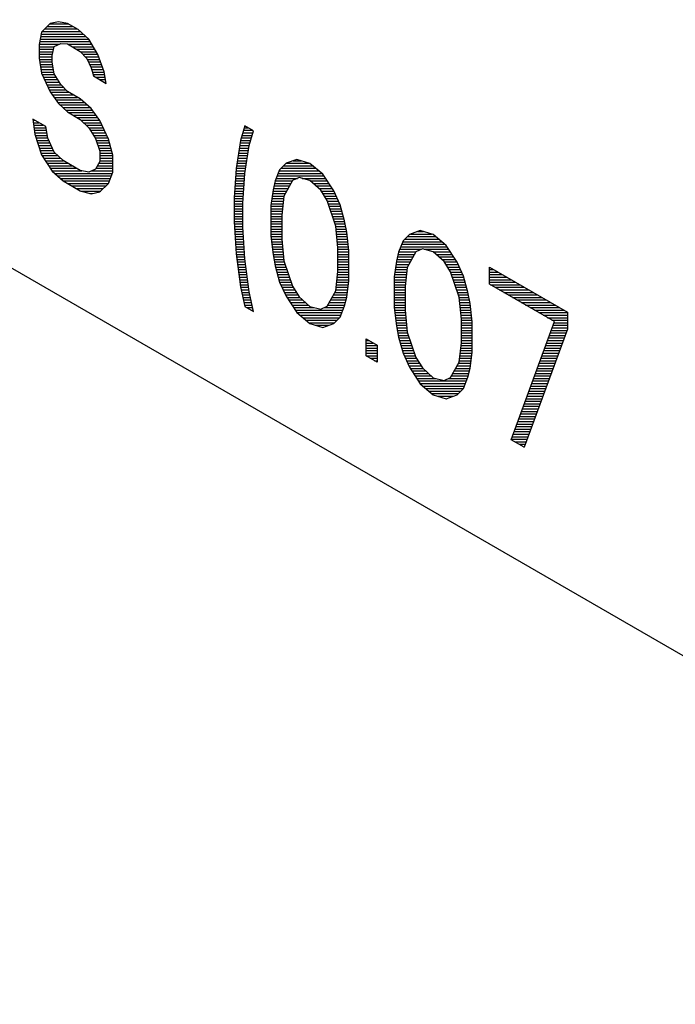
# Model space of a CAD drawing. Header units: millimetres. Extents: x 0 to 420, y -116 to 297.
# Tile 52 of 73: x 336 to 347, y 167 to 183. Entities that reach past the tile are written whole.
import ezdxf

# ---------------------------------------------------------------- set-up
doc = ezdxf.new("R2010")
doc.units = ezdxf.units.MM
doc.header["$LTSCALE"] = 23.1
doc.layers.get('0').update_dxf_attribs({"linetype": 'CONTINUOUS'})

msp = doc.modelspace()

# ---------------------------------------------------------------- linework, layer by layer
at = {"color": 7, "linetype": 'Continuous'}
for p, q in [((303.918, 197.623), (371.8, 158.432)), ((336.169, 183.427), (336.025, 183.284)), ((336.312, 183.457), (336.169, 183.427)), ((336.456, 183.43), (336.312, 183.457)), ((336.635, 183.327), (336.456, 183.43)), ((336.025, 183.284), (335.989, 183.079)), ((336.815, 183.167), (336.635, 183.327)), ((335.989, 183.079), (335.989, 182.853)), ((336.24, 183.047), (336.348, 183.097)), ((336.348, 183.097), (336.456, 183.092)), ((336.456, 183.092), (336.671, 182.967)), ((336.959, 182.914), (336.815, 183.167)), ((336.205, 182.898), (336.24, 183.047)), ((336.205, 182.785), (336.205, 182.898)), ((336.671, 182.967), (336.779, 182.848)), ((337.066, 182.626), (336.959, 182.914)), ((335.989, 182.853), (336.025, 182.606)), ((336.24, 182.595), (336.205, 182.785)), ((336.779, 182.848), (336.851, 182.694)), ((336.025, 182.606), (336.169, 182.298)), ((336.348, 182.42), (336.24, 182.595)), ((336.851, 182.694), (336.887, 182.56)), ((337.102, 182.436), (337.066, 182.626)), ((336.456, 182.301), (336.348, 182.42)), ((336.887, 182.56), (337.102, 182.436)), ((336.169, 182.298), (336.312, 182.102)), ((336.671, 182.177), (336.456, 182.301)), ((336.312, 182.102), (336.456, 181.962)), ((336.851, 182.017), (336.671, 182.177)), ((336.456, 181.962), (336.671, 181.838)), ((336.994, 181.821), (336.851, 182.017)), ((336.097, 181.718), (335.881, 181.842)), ((335.881, 181.842), (335.917, 181.596)), ((336.671, 181.838), (336.815, 181.699)), ((337.138, 181.512), (336.994, 181.821)), ((335.917, 181.596), (336.025, 181.251)), ((336.133, 181.528), (336.097, 181.718)), ((336.815, 181.699), (336.923, 181.523)), ((339.4, 181.73), (339.329, 181.49)), ((339.544, 181.647), (339.4, 181.73)), ((339.472, 181.407), (339.544, 181.647)), ((336.24, 181.296), (336.133, 181.528)), ((336.923, 181.523), (336.994, 181.313)), ((337.21, 181.245), (337.138, 181.512)), ((339.329, 181.49), (339.257, 181.023)), ((336.384, 181.157), (336.24, 181.296)), ((336.994, 181.313), (336.994, 181.143)), ((339.4, 180.94), (339.472, 181.407)), ((336.025, 181.251), (336.205, 180.978)), ((336.671, 180.991), (336.384, 181.157)), ((336.994, 181.143), (336.923, 181.015)), ((337.21, 180.962), (337.21, 181.245)), ((340.083, 181.111), (339.975, 181.003)), ((340.262, 181.176), (340.083, 181.111)), ((340.478, 181.108), (340.262, 181.176)), ((340.693, 180.928), (340.478, 181.108)), ((336.205, 180.978), (336.384, 180.818)), ((336.815, 180.965), (336.671, 180.991)), ((336.923, 181.015), (336.815, 180.965)), ((337.138, 180.778), (337.21, 180.962)), ((339.257, 181.023), (339.221, 180.535)), ((339.364, 180.452), (339.4, 180.94)), ((339.975, 181.003), (339.903, 180.819)), ((336.384, 180.818), (336.671, 180.652)), ((336.994, 180.635), (337.138, 180.778)), ((339.903, 180.819), (339.867, 180.67)), ((340.19, 180.823), (340.047, 180.567)), ((340.298, 180.873), (340.19, 180.823)), ((340.478, 180.826), (340.298, 180.873)), ((340.657, 180.666), (340.478, 180.826)), ((340.873, 180.655), (340.693, 180.928)), ((336.671, 180.652), (336.851, 180.605)), ((336.851, 180.605), (336.994, 180.635)), ((339.867, 180.67), (339.831, 180.409)), ((340.765, 180.491), (340.657, 180.666)), ((340.98, 180.423), (340.873, 180.655)), ((339.221, 180.535), (339.221, 180.14)), ((339.364, 180.057), (339.364, 180.452)), ((340.047, 180.567), (340.011, 180.249)), ((340.908, 180.069), (340.765, 180.491)), ((339.831, 180.409), (339.831, 179.901)), ((341.052, 180.156), (340.98, 180.423)), ((339.221, 180.14), (339.257, 179.611)), ((340.011, 180.249), (340.011, 179.853)), ((341.088, 179.966), (341.052, 180.156)), ((339.4, 179.528), (339.364, 180.057)), ((340.944, 179.71), (340.908, 180.069)), ((341.124, 179.663), (341.088, 179.966)), ((342.309, 179.995), (342.129, 179.929)), ((342.524, 179.927), (342.309, 179.995)), ((339.831, 179.901), (339.867, 179.598)), ((340.011, 179.853), (340.047, 179.494)), ((342.022, 179.822), (341.95, 179.637)), ((342.129, 179.929), (342.022, 179.822)), ((342.74, 179.746), (342.524, 179.927)), ((340.944, 179.314), (340.944, 179.71)), ((341.124, 179.154), (341.124, 179.663)), ((341.95, 179.637), (341.914, 179.489)), ((342.237, 179.641), (342.093, 179.385)), ((342.345, 179.692), (342.237, 179.641)), ((342.524, 179.644), (342.345, 179.692)), ((342.704, 179.484), (342.524, 179.644)), ((342.919, 179.473), (342.74, 179.746)), ((339.257, 179.611), (339.329, 179.062)), ((339.472, 178.979), (339.4, 179.528)), ((339.867, 179.598), (339.903, 179.408)), ((340.047, 179.494), (340.19, 179.072)), ((341.914, 179.489), (341.878, 179.227)), ((342.812, 179.309), (342.704, 179.484)), ((343.027, 179.241), (342.919, 179.473)), ((339.903, 179.408), (339.975, 179.14)), ((340.908, 178.996), (340.944, 179.314)), ((342.093, 179.385), (342.058, 179.067)), ((342.955, 178.888), (342.812, 179.309)), ((343.458, 179.388), (344.751, 178.641)), ((343.458, 179.105), (343.458, 179.388)), ((339.975, 179.14), (340.083, 178.909)), ((341.088, 178.893), (341.124, 179.154)), ((341.878, 179.227), (341.878, 178.719)), ((343.099, 178.974), (343.027, 179.241)), ((339.329, 179.062), (339.4, 178.738)), ((339.544, 178.655), (339.472, 178.979)), ((340.19, 179.072), (340.298, 178.897)), ((340.765, 178.741), (340.908, 178.996)), ((342.058, 179.067), (342.058, 178.672)), ((343.135, 178.784), (343.099, 178.974)), ((344.535, 178.484), (343.458, 179.105)), ((340.083, 178.909), (340.262, 178.636)), ((340.298, 178.897), (340.478, 178.737)), ((341.052, 178.744), (341.088, 178.893)), ((342.991, 178.528), (342.955, 178.888)), ((339.4, 178.738), (339.544, 178.655)), ((340.478, 178.737), (340.657, 178.69)), ((340.657, 178.69), (340.765, 178.741)), ((340.98, 178.56), (341.052, 178.744)), ((341.878, 178.719), (341.914, 178.416)), ((342.058, 178.672), (342.093, 178.312)), ((343.171, 178.481), (343.135, 178.784)), ((340.262, 178.636), (340.478, 178.455)), ((340.873, 178.453), (340.98, 178.56)), ((342.991, 178.133), (342.991, 178.528)), ((343.171, 177.973), (343.171, 178.481)), ((343.817, 176.527), (344.535, 178.484)), ((344.751, 178.641), (344.751, 178.359)), ((340.478, 178.455), (340.693, 178.387)), ((340.693, 178.387), (340.873, 178.453)), ((341.914, 178.416), (341.95, 178.226)), ((344.751, 178.359), (344.032, 176.402)), ((341.411, 178.198), (341.591, 178.094)), ((341.411, 177.916), (341.411, 178.198)), ((341.95, 178.226), (342.022, 177.959)), ((342.093, 178.312), (342.237, 177.891)), ((341.591, 178.094), (341.591, 177.812)), ((342.955, 177.815), (342.991, 178.133)), ((341.591, 177.812), (341.411, 177.916)), ((342.022, 177.959), (342.129, 177.727)), ((342.237, 177.891), (342.345, 177.716)), ((343.135, 177.711), (343.171, 177.973)), ((342.129, 177.727), (342.309, 177.454)), ((342.345, 177.716), (342.524, 177.555)), ((342.812, 177.559), (342.955, 177.815)), ((343.099, 177.562), (343.135, 177.711)), ((342.524, 177.555), (342.704, 177.508)), ((342.704, 177.508), (342.812, 177.559)), ((343.027, 177.378), (343.099, 177.562)), ((342.309, 177.454), (342.524, 177.273)), ((342.919, 177.271), (343.027, 177.378)), ((342.524, 177.273), (342.74, 177.205)), ((342.74, 177.205), (342.919, 177.271)), ((344.032, 176.402), (343.817, 176.527))]:
    msp.add_line(p, q, dxfattribs=at)
at = {"color": 2, "linetype": 'Continuous'}
for p, q in [((336.122, 183.38), (336.543, 183.38)), ((336.164, 183.422), (336.47, 183.422)), ((336.02, 183.254), (336.717, 183.254)), ((336.037, 183.296), (336.67, 183.296)), ((336.08, 183.338), (336.615, 183.338)), ((335.99, 183.086), (336.325, 183.086)), ((335.998, 183.128), (336.837, 183.128)), ((336.005, 183.17), (336.811, 183.17)), ((336.012, 183.212), (336.764, 183.212)), ((336.465, 183.086), (336.861, 183.086)), ((335.989, 183.044), (336.24, 183.044)), ((335.989, 183.002), (336.23, 183.002)), ((335.989, 182.96), (336.22, 182.96)), ((335.989, 182.918), (336.209, 182.918)), ((336.538, 183.044), (336.885, 183.044)), ((336.611, 183.002), (336.908, 183.002)), ((336.678, 182.96), (336.932, 182.96)), ((336.716, 182.918), (336.956, 182.918)), ((335.989, 182.876), (336.205, 182.876)), ((335.992, 182.834), (336.205, 182.834)), ((335.998, 182.792), (336.205, 182.792)), ((336.004, 182.75), (336.211, 182.75)), ((336.754, 182.876), (336.973, 182.876)), ((336.786, 182.834), (336.988, 182.834)), ((336.805, 182.792), (337.004, 182.792)), ((336.825, 182.75), (337.02, 182.75)), ((336.01, 182.708), (336.219, 182.708)), ((336.016, 182.666), (336.227, 182.666)), ((336.022, 182.624), (336.235, 182.624)), ((336.036, 182.582), (336.248, 182.582)), ((336.844, 182.708), (337.036, 182.708)), ((336.858, 182.666), (337.051, 182.666)), ((336.87, 182.624), (337.067, 182.624)), ((336.881, 182.582), (337.075, 182.582)), ((336.056, 182.54), (336.274, 182.54)), ((336.075, 182.498), (336.3, 182.498)), ((336.095, 182.456), (336.326, 182.456)), ((336.114, 182.414), (336.353, 182.414)), ((336.922, 182.54), (337.083, 182.54)), ((336.995, 182.498), (337.09, 182.498)), ((337.067, 182.456), (337.098, 182.456)), ((336.134, 182.372), (336.391, 182.372)), ((336.153, 182.33), (336.429, 182.33)), ((336.175, 182.288), (336.478, 182.288)), ((336.206, 182.246), (336.551, 182.246)), ((336.237, 182.204), (336.624, 182.204)), ((336.268, 182.162), (336.688, 182.162)), ((336.299, 182.12), (336.735, 182.12)), ((336.336, 182.078), (336.782, 182.078)), ((336.38, 182.036), (336.829, 182.036)), ((336.423, 181.994), (336.867, 181.994)), ((336.473, 181.952), (336.898, 181.952)), ((336.546, 181.91), (336.929, 181.91)), ((335.884, 181.826), (335.909, 181.826)), ((335.89, 181.784), (335.982, 181.784)), ((336.619, 181.868), (336.96, 181.868)), ((336.683, 181.826), (336.99, 181.826)), ((336.727, 181.784), (337.011, 181.784)), ((335.896, 181.742), (336.055, 181.742)), ((335.902, 181.7), (336.1, 181.7)), ((335.908, 181.658), (336.108, 181.658)), ((335.914, 181.616), (336.116, 181.616)), ((336.77, 181.742), (337.031, 181.742)), ((336.813, 181.7), (337.051, 181.7)), ((336.84, 181.658), (337.07, 181.658)), ((336.866, 181.616), (337.09, 181.616)), ((339.366, 181.616), (339.535, 181.616)), ((339.379, 181.658), (339.525, 181.658)), ((339.391, 181.7), (339.452, 181.7)), ((335.924, 181.574), (336.124, 181.574)), ((335.937, 181.532), (336.132, 181.532)), ((335.95, 181.49), (336.15, 181.49)), ((335.963, 181.448), (336.17, 181.448)), ((336.891, 181.574), (337.109, 181.574)), ((336.917, 181.532), (337.129, 181.532)), ((336.934, 181.49), (337.144, 181.49)), ((336.948, 181.448), (337.155, 181.448)), ((339.322, 181.448), (339.485, 181.448)), ((339.329, 181.49), (339.497, 181.49)), ((339.341, 181.532), (339.51, 181.532)), ((339.354, 181.574), (339.522, 181.574)), ((335.977, 181.406), (336.189, 181.406)), ((335.99, 181.364), (336.209, 181.364)), ((336.003, 181.322), (336.228, 181.322)), ((336.016, 181.28), (336.257, 181.28)), ((336.963, 181.406), (337.167, 181.406)), ((336.977, 181.364), (337.178, 181.364)), ((336.991, 181.322), (337.189, 181.322)), ((336.994, 181.28), (337.2, 181.28)), ((339.296, 181.28), (339.453, 181.28)), ((339.303, 181.322), (339.459, 181.322)), ((339.309, 181.364), (339.466, 181.364)), ((339.316, 181.406), (339.472, 181.406)), ((336.034, 181.238), (336.3, 181.238)), ((336.061, 181.196), (336.344, 181.196)), ((336.089, 181.154), (336.389, 181.154)), ((336.116, 181.112), (336.461, 181.112)), ((336.977, 181.112), (337.21, 181.112)), ((336.994, 181.238), (337.21, 181.238)), ((336.994, 181.196), (337.21, 181.196)), ((336.994, 181.154), (337.21, 181.154)), ((339.27, 181.112), (339.427, 181.112)), ((339.277, 181.154), (339.433, 181.154)), ((339.283, 181.196), (339.44, 181.196)), ((339.29, 181.238), (339.446, 181.238)), ((340.087, 181.112), (340.465, 181.112)), ((340.202, 181.154), (340.332, 181.154)), ((336.144, 181.07), (336.534, 181.07)), ((336.172, 181.028), (336.607, 181.028)), ((336.199, 180.986), (336.697, 180.986)), ((336.243, 180.944), (337.203, 180.944)), ((336.861, 180.986), (337.21, 180.986)), ((336.93, 181.028), (337.21, 181.028)), ((336.954, 181.07), (337.21, 181.07)), ((339.251, 180.944), (339.401, 180.944)), ((339.254, 180.986), (339.407, 180.986)), ((339.258, 181.028), (339.414, 181.028)), ((339.264, 181.07), (339.42, 181.07)), ((339.952, 180.944), (340.673, 180.944)), ((339.968, 180.986), (340.623, 180.986)), ((340, 181.028), (340.573, 181.028)), ((340.042, 181.07), (340.523, 181.07)), ((336.29, 180.902), (337.187, 180.902)), ((336.337, 180.86), (337.17, 180.86)), ((336.384, 180.818), (337.154, 180.818)), ((336.457, 180.776), (337.136, 180.776)), ((339.239, 180.776), (339.388, 180.776)), ((339.242, 180.818), (339.391, 180.818)), ((339.245, 180.86), (339.394, 180.86)), ((339.248, 180.902), (339.398, 180.902)), ((339.893, 180.776), (340.164, 180.776)), ((339.903, 180.818), (340.188, 180.818)), ((339.919, 180.86), (340.27, 180.86)), ((339.935, 180.902), (340.71, 180.902)), ((340.348, 180.86), (340.737, 180.86)), ((340.486, 180.818), (340.765, 180.818)), ((340.533, 180.776), (340.793, 180.776)), ((336.529, 180.734), (337.094, 180.734)), ((336.602, 180.692), (337.052, 180.692)), ((336.679, 180.65), (337.01, 180.65)), ((336.839, 180.608), (336.866, 180.608)), ((339.226, 180.608), (339.376, 180.608)), ((339.229, 180.65), (339.379, 180.65)), ((339.232, 180.692), (339.382, 180.692)), ((339.235, 180.734), (339.385, 180.734)), ((339.859, 180.608), (340.07, 180.608)), ((339.864, 180.65), (340.094, 180.65)), ((339.872, 180.692), (340.117, 180.692)), ((339.883, 180.734), (340.141, 180.734)), ((340.581, 180.734), (340.82, 180.734)), ((340.628, 180.692), (340.848, 180.692)), ((340.667, 180.65), (340.875, 180.65)), ((340.693, 180.608), (340.894, 180.608)), ((339.221, 180.524), (339.37, 180.524)), ((339.221, 180.482), (339.367, 180.482)), ((339.221, 180.44), (339.364, 180.44)), ((339.223, 180.566), (339.373, 180.566)), ((339.836, 180.44), (340.032, 180.44)), ((339.841, 180.482), (340.037, 180.482)), ((339.847, 180.524), (340.042, 180.524)), ((339.853, 180.566), (340.047, 180.566)), ((340.718, 180.566), (340.914, 180.566)), ((340.744, 180.524), (340.933, 180.524)), ((340.768, 180.482), (340.953, 180.482)), ((340.782, 180.44), (340.972, 180.44)), ((339.221, 180.398), (339.364, 180.398)), ((339.221, 180.356), (339.364, 180.356)), ((339.221, 180.314), (339.364, 180.314)), ((339.831, 180.398), (340.028, 180.398)), ((339.831, 180.356), (340.023, 180.356)), ((339.831, 180.314), (340.018, 180.314)), ((340.796, 180.398), (340.987, 180.398)), ((340.811, 180.356), (340.998, 180.356)), ((340.825, 180.314), (341.009, 180.314)), ((339.221, 180.272), (339.364, 180.272)), ((339.221, 180.23), (339.364, 180.23)), ((339.221, 180.188), (339.364, 180.188)), ((339.221, 180.146), (339.364, 180.146)), ((339.831, 180.272), (340.013, 180.272)), ((339.831, 180.23), (340.011, 180.23)), ((339.831, 180.188), (340.011, 180.188)), ((339.831, 180.146), (340.011, 180.146)), ((340.839, 180.272), (341.021, 180.272)), ((340.854, 180.23), (341.032, 180.23)), ((340.868, 180.188), (341.043, 180.188)), ((340.882, 180.146), (341.054, 180.146)), ((339.223, 180.104), (339.364, 180.104)), ((339.226, 180.062), (339.364, 180.062)), ((339.229, 180.02), (339.367, 180.02)), ((339.232, 179.978), (339.37, 179.978)), ((339.831, 180.104), (340.011, 180.104)), ((339.831, 180.062), (340.011, 180.062)), ((339.831, 180.02), (340.011, 180.02)), ((339.831, 179.978), (340.011, 179.978)), ((340.897, 180.104), (341.062, 180.104)), ((340.909, 180.062), (341.07, 180.062)), ((340.913, 180.02), (341.078, 180.02)), ((340.918, 179.978), (341.086, 179.978)), ((342.264, 179.978), (342.361, 179.978)), ((339.235, 179.936), (339.373, 179.936)), ((339.237, 179.894), (339.375, 179.894)), ((339.24, 179.852), (339.378, 179.852)), ((339.243, 179.81), (339.381, 179.81)), ((339.831, 179.936), (340.011, 179.936)), ((339.832, 179.894), (340.011, 179.894)), ((339.837, 179.852), (340.011, 179.852)), ((339.842, 179.81), (340.015, 179.81)), ((340.922, 179.936), (341.091, 179.936)), ((340.926, 179.894), (341.096, 179.894)), ((340.93, 179.852), (341.101, 179.852)), ((340.934, 179.81), (341.106, 179.81)), ((342.017, 179.81), (342.663, 179.81)), ((342.052, 179.852), (342.613, 179.852)), ((342.094, 179.894), (342.563, 179.894)), ((342.149, 179.936), (342.494, 179.936)), ((339.246, 179.768), (339.384, 179.768)), ((339.249, 179.726), (339.387, 179.726)), ((339.252, 179.684), (339.39, 179.684)), ((339.255, 179.642), (339.393, 179.642)), ((339.847, 179.768), (340.019, 179.768)), ((339.852, 179.726), (340.023, 179.726)), ((339.857, 179.684), (340.028, 179.684)), ((339.862, 179.642), (340.032, 179.642)), ((340.939, 179.768), (341.111, 179.768)), ((340.943, 179.726), (341.116, 179.726)), ((340.944, 179.684), (341.121, 179.684)), ((340.944, 179.642), (341.124, 179.642)), ((341.952, 179.642), (342.24, 179.642)), ((341.968, 179.684), (342.329, 179.684)), ((341.984, 179.726), (342.753, 179.726)), ((342.001, 179.768), (342.713, 179.768)), ((342.373, 179.684), (342.78, 179.684)), ((342.527, 179.642), (342.808, 179.642)), ((339.258, 179.6), (339.395, 179.6)), ((339.264, 179.558), (339.398, 179.558)), ((339.269, 179.516), (339.402, 179.516)), ((339.275, 179.474), (339.407, 179.474)), ((339.867, 179.6), (340.036, 179.6)), ((339.875, 179.558), (340.04, 179.558)), ((339.883, 179.516), (340.044, 179.516)), ((339.89, 179.474), (340.053, 179.474)), ((340.944, 179.6), (341.124, 179.6)), ((340.944, 179.558), (341.124, 179.558)), ((340.944, 179.516), (341.124, 179.516)), ((340.944, 179.474), (341.124, 179.474)), ((341.912, 179.474), (342.143, 179.474)), ((341.921, 179.516), (342.167, 179.516)), ((341.931, 179.558), (342.191, 179.558)), ((341.941, 179.6), (342.214, 179.6)), ((342.574, 179.6), (342.836, 179.6)), ((342.621, 179.558), (342.863, 179.558)), ((342.668, 179.516), (342.891, 179.516)), ((342.71, 179.474), (342.918, 179.474)), ((339.28, 179.432), (339.413, 179.432)), ((339.286, 179.39), (339.418, 179.39)), ((339.291, 179.348), (339.424, 179.348)), ((339.297, 179.306), (339.429, 179.306)), ((339.898, 179.432), (340.068, 179.432)), ((339.908, 179.39), (340.082, 179.39)), ((339.919, 179.348), (340.096, 179.348)), ((339.93, 179.306), (340.111, 179.306)), ((340.943, 179.306), (341.124, 179.306)), ((340.944, 179.432), (341.124, 179.432)), ((340.944, 179.39), (341.124, 179.39)), ((340.944, 179.348), (341.124, 179.348)), ((341.889, 179.306), (342.085, 179.306)), ((341.895, 179.348), (342.089, 179.348)), ((341.9, 179.39), (342.096, 179.39)), ((341.906, 179.432), (342.12, 179.432)), ((342.736, 179.432), (342.938, 179.432)), ((342.762, 179.39), (342.958, 179.39)), ((342.788, 179.348), (342.977, 179.348)), ((342.813, 179.306), (342.997, 179.306)), ((343.458, 179.348), (343.526, 179.348)), ((343.458, 179.306), (343.599, 179.306)), ((339.302, 179.264), (339.435, 179.264)), ((339.308, 179.222), (339.44, 179.222)), ((339.313, 179.18), (339.446, 179.18)), ((339.319, 179.138), (339.451, 179.138)), ((339.942, 179.264), (340.125, 179.264)), ((339.953, 179.222), (340.139, 179.222)), ((339.964, 179.18), (340.154, 179.18)), ((339.976, 179.138), (340.168, 179.138)), ((340.924, 179.138), (341.122, 179.138)), ((340.929, 179.18), (341.124, 179.18)), ((340.934, 179.222), (341.124, 179.222)), ((340.939, 179.264), (341.124, 179.264)), ((341.878, 179.222), (342.075, 179.222)), ((341.878, 179.18), (342.07, 179.18)), ((341.878, 179.138), (342.066, 179.138)), ((341.883, 179.264), (342.08, 179.264)), ((342.827, 179.264), (343.016, 179.264)), ((342.841, 179.222), (343.032, 179.222)), ((342.856, 179.18), (343.043, 179.18)), ((342.87, 179.138), (343.055, 179.138)), ((343.458, 179.264), (343.672, 179.264)), ((343.458, 179.222), (343.745, 179.222)), ((343.458, 179.18), (343.817, 179.18)), ((343.458, 179.138), (343.89, 179.138)), ((339.324, 179.096), (339.457, 179.096)), ((339.33, 179.054), (339.462, 179.054)), ((339.339, 179.012), (339.468, 179.012)), ((339.995, 179.096), (340.182, 179.096)), ((340.015, 179.054), (340.201, 179.054)), ((340.034, 179.012), (340.227, 179.012)), ((340.91, 179.012), (341.104, 179.012)), ((340.915, 179.054), (341.11, 179.054)), ((340.92, 179.096), (341.116, 179.096)), ((341.878, 179.096), (342.061, 179.096)), ((341.878, 179.054), (342.058, 179.054)), ((341.878, 179.012), (342.058, 179.012)), ((342.884, 179.096), (343.066, 179.096)), ((342.898, 179.054), (343.077, 179.054)), ((342.913, 179.012), (343.089, 179.012)), ((343.474, 179.096), (343.963, 179.096)), ((343.547, 179.054), (344.036, 179.054)), ((343.619, 179.012), (344.108, 179.012)), ((339.349, 178.97), (339.474, 178.97)), ((339.358, 178.928), (339.483, 178.928)), ((339.367, 178.886), (339.493, 178.886)), ((339.377, 178.844), (339.502, 178.844)), ((340.054, 178.97), (340.253, 178.97)), ((340.073, 178.928), (340.279, 178.928)), ((340.097, 178.886), (340.31, 178.886)), ((340.125, 178.844), (340.357, 178.844)), ((340.823, 178.844), (341.076, 178.844)), ((340.847, 178.886), (341.086, 178.886)), ((340.87, 178.928), (341.093, 178.928)), ((340.894, 178.97), (341.099, 178.97)), ((341.878, 178.97), (342.058, 178.97)), ((341.878, 178.928), (342.058, 178.928)), ((341.878, 178.886), (342.058, 178.886)), ((341.878, 178.844), (342.058, 178.844)), ((342.927, 178.97), (343.1, 178.97)), ((342.941, 178.928), (343.107, 178.928)), ((342.955, 178.886), (343.115, 178.886)), ((342.96, 178.844), (343.123, 178.844)), ((343.692, 178.97), (344.181, 178.97)), ((343.765, 178.928), (344.254, 178.928)), ((343.838, 178.886), (344.327, 178.886)), ((343.91, 178.844), (344.399, 178.844)), ((339.386, 178.802), (339.511, 178.802)), ((339.395, 178.76), (339.521, 178.76)), ((339.434, 178.718), (339.53, 178.718)), ((339.507, 178.676), (339.539, 178.676)), ((340.153, 178.802), (340.405, 178.802)), ((340.18, 178.76), (340.452, 178.76)), ((340.208, 178.718), (340.549, 178.718)), ((340.235, 178.676), (341.026, 178.676)), ((340.717, 178.718), (341.042, 178.718)), ((340.776, 178.76), (341.056, 178.76)), ((340.799, 178.802), (341.066, 178.802)), ((341.878, 178.802), (342.058, 178.802)), ((341.878, 178.76), (342.058, 178.76)), ((341.878, 178.718), (342.058, 178.718)), ((341.883, 178.676), (342.058, 178.676)), ((342.964, 178.802), (343.131, 178.802)), ((342.968, 178.76), (343.138, 178.76)), ((342.972, 178.718), (343.143, 178.718)), ((342.976, 178.676), (343.148, 178.676)), ((343.983, 178.802), (344.472, 178.802)), ((344.056, 178.76), (344.545, 178.76)), ((344.129, 178.718), (344.618, 178.718)), ((344.201, 178.676), (344.69, 178.676)), ((340.264, 178.634), (341.009, 178.634)), ((340.314, 178.592), (340.993, 178.592)), ((340.364, 178.55), (340.971, 178.55)), ((340.414, 178.508), (340.928, 178.508)), ((341.888, 178.634), (342.061, 178.634)), ((341.893, 178.592), (342.065, 178.592)), ((341.898, 178.55), (342.07, 178.55)), ((341.903, 178.508), (342.074, 178.508)), ((342.981, 178.634), (343.152, 178.634)), ((342.985, 178.592), (343.157, 178.592)), ((342.989, 178.55), (343.162, 178.55)), ((342.991, 178.508), (343.167, 178.508)), ((344.274, 178.634), (344.751, 178.634)), ((344.347, 178.592), (344.751, 178.592)), ((344.42, 178.55), (344.751, 178.55)), ((344.492, 178.508), (344.751, 178.508)), ((340.464, 178.466), (340.886, 178.466)), ((340.574, 178.424), (340.795, 178.424)), ((341.908, 178.466), (342.078, 178.466)), ((341.913, 178.424), (342.082, 178.424)), ((341.92, 178.382), (342.086, 178.382)), ((341.928, 178.34), (342.091, 178.34)), ((342.991, 178.466), (343.171, 178.466)), ((342.991, 178.424), (343.171, 178.424)), ((342.991, 178.382), (343.171, 178.382)), ((342.991, 178.34), (343.171, 178.34)), ((344.483, 178.34), (344.744, 178.34)), ((344.498, 178.382), (344.751, 178.382)), ((344.513, 178.424), (344.751, 178.424)), ((344.529, 178.466), (344.751, 178.466)), ((341.411, 178.172), (341.456, 178.172)), ((341.936, 178.298), (342.098, 178.298)), ((341.944, 178.256), (342.113, 178.256)), ((341.953, 178.214), (342.127, 178.214)), ((341.964, 178.172), (342.141, 178.172)), ((342.991, 178.298), (343.171, 178.298)), ((342.991, 178.256), (343.171, 178.256)), ((342.991, 178.214), (343.171, 178.214)), ((342.991, 178.172), (343.171, 178.172)), ((344.421, 178.172), (344.682, 178.172)), ((344.436, 178.214), (344.697, 178.214)), ((344.452, 178.256), (344.713, 178.256)), ((344.467, 178.298), (344.728, 178.298)), ((341.411, 178.13), (341.529, 178.13)), ((341.411, 178.088), (341.591, 178.088)), ((341.411, 178.046), (341.591, 178.046)), ((341.411, 178.004), (341.591, 178.004)), ((341.975, 178.13), (342.155, 178.13)), ((341.987, 178.088), (342.17, 178.088)), ((341.998, 178.046), (342.184, 178.046)), ((342.009, 178.004), (342.198, 178.004)), ((342.977, 178.004), (343.171, 178.004)), ((342.981, 178.046), (343.171, 178.046)), ((342.986, 178.088), (343.171, 178.088)), ((342.991, 178.13), (343.171, 178.13)), ((344.359, 178.004), (344.62, 178.004)), ((344.375, 178.046), (344.636, 178.046)), ((344.39, 178.088), (344.651, 178.088)), ((344.405, 178.13), (344.667, 178.13)), ((341.411, 177.962), (341.591, 177.962)), ((341.411, 177.92), (341.591, 177.92)), ((341.476, 177.878), (341.591, 177.878)), ((341.549, 177.836), (341.591, 177.836)), ((342.021, 177.962), (342.213, 177.962)), ((342.039, 177.92), (342.227, 177.92)), ((342.059, 177.878), (342.245, 177.878)), ((342.079, 177.836), (342.271, 177.836)), ((342.958, 177.836), (343.152, 177.836)), ((342.962, 177.878), (343.158, 177.878)), ((342.967, 177.92), (343.163, 177.92)), ((342.972, 177.962), (343.169, 177.962)), ((344.298, 177.836), (344.559, 177.836)), ((344.313, 177.878), (344.574, 177.878)), ((344.328, 177.92), (344.59, 177.92)), ((344.344, 177.962), (344.605, 177.962)), ((342.098, 177.794), (342.296, 177.794)), ((342.118, 177.752), (342.322, 177.752)), ((342.14, 177.71), (342.351, 177.71)), ((342.168, 177.668), (342.398, 177.668)), ((342.873, 177.668), (343.124, 177.668)), ((342.897, 177.71), (343.135, 177.71)), ((342.92, 177.752), (343.14, 177.752)), ((342.944, 177.794), (343.146, 177.794)), ((344.236, 177.668), (344.497, 177.668)), ((344.251, 177.71), (344.512, 177.71)), ((344.267, 177.752), (344.528, 177.752)), ((344.282, 177.794), (344.543, 177.794)), ((342.196, 177.626), (342.445, 177.626)), ((342.223, 177.584), (342.492, 177.584)), ((342.251, 177.542), (342.574, 177.542)), ((342.776, 177.542), (343.091, 177.542)), ((342.826, 177.584), (343.104, 177.584)), ((342.849, 177.626), (343.114, 177.626)), ((344.19, 177.542), (344.451, 177.542)), ((344.205, 177.584), (344.466, 177.584)), ((344.221, 177.626), (344.482, 177.626)), ((342.278, 177.5), (343.075, 177.5)), ((342.306, 177.458), (343.058, 177.458)), ((342.354, 177.416), (343.042, 177.416)), ((342.404, 177.374), (343.023, 177.374)), ((344.128, 177.374), (344.389, 177.374)), ((344.143, 177.416), (344.405, 177.416)), ((344.159, 177.458), (344.42, 177.458)), ((344.174, 177.5), (344.435, 177.5)), ((342.454, 177.332), (342.981, 177.332)), ((342.504, 177.29), (342.939, 177.29)), ((342.603, 177.248), (342.857, 177.248)), ((342.736, 177.206), (342.743, 177.206)), ((344.066, 177.206), (344.327, 177.206)), ((344.082, 177.248), (344.343, 177.248)), ((344.097, 177.29), (344.358, 177.29)), ((344.113, 177.332), (344.374, 177.332)), ((344.005, 177.038), (344.266, 177.038)), ((344.02, 177.08), (344.281, 177.08)), ((344.036, 177.122), (344.297, 177.122)), ((344.051, 177.164), (344.312, 177.164)), ((343.943, 176.87), (344.204, 176.87)), ((343.958, 176.912), (344.22, 176.912)), ((343.974, 176.954), (344.235, 176.954)), ((343.989, 176.996), (344.25, 176.996)), ((343.881, 176.702), (344.142, 176.702)), ((343.897, 176.744), (344.158, 176.744)), ((343.912, 176.786), (344.173, 176.786)), ((343.928, 176.828), (344.189, 176.828)), ((343.82, 176.534), (344.081, 176.534)), ((343.835, 176.576), (344.096, 176.576)), ((343.851, 176.618), (344.112, 176.618)), ((343.866, 176.66), (344.127, 176.66)), ((343.877, 176.492), (344.065, 176.492)), ((343.95, 176.45), (344.05, 176.45)), ((344.022, 176.408), (344.035, 176.408))]:
    msp.add_line(p, q, dxfattribs=at)

doc.saveas('drawing.dxf')
